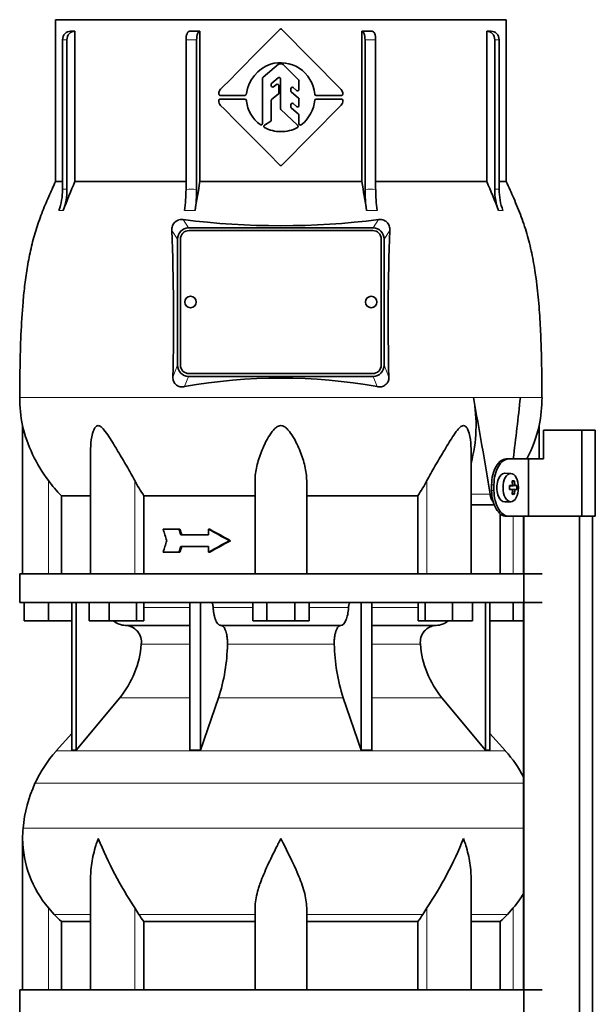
# Model space of a CAD drawing. Header units: millimetres. Extents: x 166 to 773, y -1811 to 1651.
# Tile 18 of 20: x 171 to 372, y 967 to 1310. Entities that reach past the tile are written whole.
import ezdxf

# ---------------------------------------------------------------- set-up
doc = ezdxf.new("R2010")
doc.units = ezdxf.units.MM
for name, color, linetype in [('LOW_134-8', 7, 'Continuous'), ('M5X8_UNI7687', 7, 'Continuous'), ('VSI134_DIFFUSORE', 7, 'Continuous'), ('VSI134_TERMINALE', 7, 'Continuous'), ('VSI134_TESTATA', 7, 'Continuous')]:
    doc.layers.add(name, color=color, linetype=linetype)

# ---------------------------------------------------------------- blocks, each defined once
blk = doc.blocks.new('SE')
at = {"layer": 'LOW_134-8', "color": 7, "linetype": 'Continuous', "lineweight": 35}
for p, q in [((346.57, 1137.18), (346.57, 1117.18)), ((346.64, 1137.18), (346.64, -39.32)), ((366.02, -39.32), (366.02, 1137.18)), ((370.57, -39.32), (370.57, 1137.18)), ((346.57, 1107.18), (346.57, 972.18))]:
    blk.add_line(p, q, dxfattribs=at)
at = {"layer": 'M5X8_UNI7687', "color": 7, "linetype": 'Continuous', "lineweight": 35}
for p, q in [((342.15, 1152.11), (340.05, 1152.18)), ((343.31, 1149.52), (342.65, 1148.98)), ((341.67, 1147.81), (342.47, 1147.89)), ((342.47, 1146.47), (341.67, 1146.56)), ((344.21, 1147.88), (341.98, 1147.72)), ((344.21, 1146.49), (341.98, 1146.65)), ((340.05, 1142.18), (342.15, 1142.25)), ((343.31, 1144.85), (342.65, 1145.39))]:
    blk.add_line(p, q, dxfattribs=at)
at = {"layer": 'M5X8_UNI7687', "color": 4, "linetype": 'Continuous', "lineweight": 9}
for p, q in [((341.67, 1147.81), (342.45, 1147.89)), ((342.45, 1146.47), (341.67, 1146.56)), ((343.76, 1147.89), (341.98, 1147.72)), ((341.98, 1146.65), (343.76, 1146.47)), ((343.49, 1145.98), (342.7, 1146.05)), ((342.71, 1148.31), (343.49, 1148.39))]:
    blk.add_line(p, q, dxfattribs=at)
at = {"layer": 'M5X8_UNI7687', "color": 7, "linetype": 'Continuous', "lineweight": 35}
blk.add_arc((334.96, 1147.18), 9.27, 355.7167, 4.2833, dxfattribs=at)
for centre, major_axis, ratio, start_param, end_param in [((340, 1147.18), (0, 5), 0.544639, 0, 3.159643), ((336.65, 1144.12), (7.92, 4.79), 0.318449, 0.410036, 0.559729), ((334.9, 1147.18), (0, 10), 0.788011, 4.833518, 4.948078), ((334.73, 1147.18), (0, 10), 0.882948, 4.833518, 4.948078), ((334.81, 1147.03), (9.97, 0.73), 0.047468, 0.695348, 0.809907), ((338.32, 1147.18), (0, -9.26), 0.361923, 1.49595, 1.645642), ((334.81, 1147.34), (9.97, -0.73), 0.047468, -0.809907, -0.695348), ((341.99, 1148.22), (-0.975, -0.099), 0.510424, 1.182652, 1.511361), ((341.99, 1146.15), (-0.975, 0.099), 0.510424, 4.771824, 5.100533), ((334.9, 1147.18), (0, -10), 0.788011, 1.335108, 1.449667), ((334.73, 1147.18), (0, -10), 0.882948, 1.335108, 1.449667), ((334.81, 1147.03), (9.97, 0.73), 0.047468, 0.33853, 0.453089), ((334.81, 1147.34), (9.97, -0.73), 0.047468, -0.453089, -0.33853), ((336.65, 1150.25), (7.92, -4.79), 0.318449, -0.559729, -0.410036)]:
    blk.add_ellipse(centre, major_axis=major_axis, ratio=ratio, start_param=start_param, end_param=end_param, dxfattribs=at)
blk.add_ellipse((342.1, 1147.18), major_axis=(0, -4.93), ratio=0.544639, dxfattribs=at)
for points in [[(342.45, 1147.89), (342.46, 1147.89), (342.48, 1147.9), (342.51, 1147.9), (342.54, 1147.92), (342.57, 1147.93), (342.59, 1147.95), (342.62, 1147.98), (342.64, 1148.01), (342.66, 1148.04), (342.68, 1148.08), (342.69, 1148.12), (342.7, 1148.16), (342.71, 1148.2), (342.72, 1148.25), (342.72, 1148.29), (342.72, 1148.34), (342.72, 1148.37), (342.72, 1148.39)], [(342.72, 1145.98), (342.72, 1145.99), (342.72, 1146.03), (342.72, 1146.07), (342.72, 1146.12), (342.71, 1146.16), (342.7, 1146.21), (342.69, 1146.25), (342.68, 1146.29), (342.66, 1146.33), (342.64, 1146.36), (342.62, 1146.39), (342.59, 1146.41), (342.57, 1146.43), (342.54, 1146.45), (342.51, 1146.46), (342.48, 1146.47), (342.46, 1146.47), (342.45, 1146.47)], [(343.49, 1148.39), (343.49, 1148.37), (343.5, 1148.34), (343.51, 1148.29), (343.52, 1148.25), (343.53, 1148.2), (343.54, 1148.16), (343.56, 1148.12), (343.58, 1148.08), (343.59, 1148.04), (343.61, 1148.01), (343.63, 1147.98), (343.66, 1147.95), (343.68, 1147.93), (343.7, 1147.92), (343.72, 1147.9), (343.74, 1147.9), (343.76, 1147.89), (343.76, 1147.89)], [(343.76, 1146.47), (343.76, 1146.47), (343.74, 1146.47), (343.72, 1146.46), (343.7, 1146.45), (343.68, 1146.43), (343.66, 1146.41), (343.63, 1146.39), (343.61, 1146.36), (343.59, 1146.33), (343.58, 1146.29), (343.56, 1146.25), (343.54, 1146.21), (343.53, 1146.16), (343.52, 1146.12), (343.51, 1146.07), (343.5, 1146.03), (343.49, 1145.99), (343.49, 1145.98)]]:
    blk.add_open_spline(points, degree=3, dxfattribs=at)
at = {"layer": 'VSI134_DIFFUSORE', "color": 7, "linetype": 'Continuous', "lineweight": 35}
for p, q in [((353.01, 1117.18), (171.01, 1117.18)), ((171.01, 1117.18), (171.01, 1107.18)), ((171.01, 1107.18), (353.01, 1107.18)), ((172.51, 1100.78), (172.51, 1107.18)), ((172.51, 1100.78), (172.51, 1107.18)), ((181.01, 1100.78), (181.01, 1107.18)), ((189.18, 1107.18), (189.18, 1055.73)), ((190.71, 1107.18), (190.71, 1055.73)), ((195.25, 1100.78), (195.25, 1107.18)), ((202.19, 1100.78), (202.19, 1107.18)), ((211.67, 1100.78), (211.67, 1107.18)), ((214.21, 1100.78), (214.21, 1107.18)), ((230.31, 1107.18), (230.31, 1055.73)), ((234, 1107.18), (234, 1055.73)), ((252.19, 1100.78), (252.19, 1107.18)), ((257.1, 1100.78), (257.1, 1107.18)), ((266.91, 1100.78), (266.91, 1107.18)), ((271.82, 1100.78), (271.82, 1107.18)), ((290.01, 1107.18), (290.01, 1055.73)), ((293.7, 1107.18), (293.7, 1055.73)), ((309.8, 1100.78), (309.8, 1107.18)), ((312.34, 1100.78), (312.34, 1107.18)), ((321.82, 1100.78), (321.82, 1107.18)), ((328.76, 1100.78), (328.76, 1107.18)), ((333.3, 1107.18), (333.3, 1055.73)), ((334.83, 1107.18), (334.83, 1055.73)), ((343.01, 1100.78), (343.01, 1107.18)), ((181.01, 1100.78), (172.51, 1100.78)), ((189.18, 1100.78), (181.01, 1100.78)), ((202.19, 1100.78), (195.25, 1100.78)), ((211.67, 1100.78), (202.19, 1100.78)), ((207.83, 1099.18), (230.31, 1099.18)), ((214.21, 1100.78), (211.67, 1100.78)), ((241.1, 1099.18), (282.91, 1099.18)), ((257.1, 1100.78), (252.19, 1100.78)), ((266.91, 1100.78), (257.1, 1100.78)), ((271.82, 1100.78), (266.91, 1100.78)), ((293.7, 1099.18), (316.18, 1099.18)), ((312.34, 1100.78), (309.8, 1100.78)), ((321.82, 1100.78), (312.34, 1100.78)), ((328.76, 1100.78), (321.82, 1100.78)), ((343.01, 1100.78), (334.83, 1100.78)), ((346.57, 1100.78), (343.01, 1100.78)), ((190.71, 1055.73), (205.86, 1073.94)), ((234, 1055.73), (240.28, 1073.94)), ((283.73, 1073.94), (290.01, 1055.73)), ((318.15, 1073.94), (333.3, 1055.73)), ((189.18, 1061.5), (183.71, 1055.43)), ((340.3, 1055.43), (334.83, 1061.5)), ((189.18, 1055.73), (190.71, 1055.73)), ((230.31, 1055.73), (234, 1055.73)), ((290.01, 1055.73), (293.7, 1055.73)), ((333.3, 1055.73), (334.83, 1055.73)), ((172.01, 1024.92), (172.01, 972.18)), ((195.73, 1011.54), (195.73, 972.18)), ((328.28, 972.18), (328.28, 1011.54)), ((183.02, 998.48), (181.01, 1000.78)), ((212.52, 998.48), (211.09, 1000.78)), ((253.01, 972.18), (253.01, 1000.78)), ((271.01, 972.18), (271.01, 1000.78)), ((312.92, 1000.78), (311.5, 998.48)), ((343.01, 1000.78), (340.99, 998.48)), ((185.53, 996.04), (195.73, 996.04)), ((185.53, 972.18), (185.53, 996.04)), ((214.3, 996.04), (253.01, 996.04)), ((214.3, 972.18), (214.3, 996.04)), ((271.01, 996.04), (309.72, 996.04)), ((309.72, 996.04), (309.72, 972.18)), ((328.28, 996.04), (338.48, 996.04)), ((338.48, 996.04), (338.48, 972.18)), ((353.01, 972.18), (171.01, 972.18)), ((171.01, 972.18), (171.01, 962.18))]:
    blk.add_line(p, q, dxfattribs=at)
at = {"layer": 'VSI134_DIFFUSORE', "color": 4, "linetype": 'Continuous', "lineweight": 9}
for p, q in [((214.21, 1105.41), (230.31, 1105.41)), ((238.43, 1105.41), (252.19, 1105.41)), ((271.82, 1105.41), (285.58, 1105.41)), ((293.7, 1105.41), (309.8, 1105.41)), ((230.31, 1092.64), (213.38, 1092.64)), ((280.62, 1092.64), (243.39, 1092.64)), ((310.63, 1092.64), (293.7, 1092.64)), ((205.86, 1073.94), (230.31, 1073.94)), ((240.28, 1073.94), (283.73, 1073.94)), ((293.7, 1073.94), (318.15, 1073.94)), ((183.71, 1055.43), (340.3, 1055.43)), ((346.57, 1044.17), (176.34, 1044.17)), ((172.18, 1028.54), (346.57, 1028.54)), ((181.01, 972.18), (181.01, 1000.78)), ((183.02, 998.48), (195.73, 998.48)), ((211.09, 972.18), (211.09, 1000.78)), ((212.52, 998.48), (253.01, 998.48)), ((271.01, 998.48), (311.5, 998.48)), ((312.92, 972.18), (312.92, 1000.78)), ((328.28, 998.48), (340.99, 998.48)), ((343.01, 972.18), (343.01, 1000.78))]:
    blk.add_line(p, q, dxfattribs=at)
at = {"layer": 'VSI134_DIFFUSORE', "color": 7, "linetype": 'Continuous', "lineweight": 35}
for centre, radius, start, end in [((208.06, 1105.86), 6.68, 229.5852, 268.0094), ((207.55, 1093.32), 5.87, 353.3223, 87.2173), ((316.44, 1093.34), 5.85, 92.5772, 186.8833), ((315.95, 1105.86), 6.68, 271.9979, 310.3729), ((180.07, 1095.16), 33.4, 320.5472, 355.6594), ((178.44, 1093.84), 64.97, 342.1602, 358.9354), ((347.08, 1094.09), 66.48, 181.2569, 197.6475), ((344.04, 1095.21), 33.51, 184.3996, 219.3938), ((216.41, 1025.98), 44, 138, 155.5912), ((307.61, 1025.98), 44, 27.6842, 42), ((220.96, 1023.92), 49, 155.5912, 174.5826), ((210.51, 1024.91), 38.5, 174.5826, 180.0352), ((210.7, 1025.59), 38.7, 181.0159, 219.8906), ((336.7, 1082.45), 149.83, 202.585, 213.0327), ((201.79, 1074.81), 133.53, 326.3278, 338.0546), ((313.31, 1025.59), 38.7, 320.1094, 329.446), ((245.66, 1020.72), 39.91, 213.8601, 218.2043), ((278.38, 1020.7), 39.88, 321.7938, 326.1418)]:
    blk.add_arc(centre, radius, start, end, dxfattribs=at)
for points, knots in [([(237.67, 1107.18), (237.72, 1107.18), (237.76, 1107.17), (237.86, 1107.13), (237.9, 1107.1), (238.03, 1106.97), (238.11, 1106.84), (238.25, 1106.51), (238.31, 1106.32), (238.39, 1105.89), (238.42, 1105.65), (238.43, 1105.41)], [0, 0, 0, 0, 0.125, 0.125, 0.25, 0.25, 0.5, 0.5, 0.75, 0.75, 1, 1, 1, 1]), ([(241.1, 1099.18), (240.93, 1099.18), (240.77, 1099.22), (240.53, 1099.34), (240.45, 1099.39), (240.29, 1099.5), (240.22, 1099.57), (239.99, 1099.79), (239.84, 1099.98), (239.56, 1100.43), (239.43, 1100.68), (239.19, 1101.24), (239.08, 1101.56), (238.88, 1102.23), (238.79, 1102.59), (238.64, 1103.34), (238.58, 1103.74), (238.48, 1104.56), (238.45, 1104.98), (238.43, 1105.41)], [0, 0, 0, 0, 0.125, 0.125, 0.1875, 0.1875, 0.25, 0.25, 0.375, 0.375, 0.5, 0.5, 0.625, 0.625, 0.75, 0.75, 0.875, 0.875, 1, 1, 1, 1]), ([(285.58, 1105.41), (285.5, 1103.7), (285.19, 1102.1), (284.21, 1099.83), (283.56, 1099.18), (282.91, 1099.18)], [0, 0, 0, 0, 0.5, 0.5, 1, 1, 1, 1]), ([(285.58, 1105.41), (285.59, 1105.65), (285.62, 1105.88), (285.68, 1106.21), (285.71, 1106.31), (285.76, 1106.5), (285.79, 1106.59), (285.86, 1106.76), (285.9, 1106.83), (285.98, 1106.95), (286.02, 1107.01), (286.11, 1107.1), (286.15, 1107.13), (286.25, 1107.17), (286.29, 1107.18), (286.34, 1107.18)], [0, 0, 0, 0, 0.25, 0.25, 0.375, 0.375, 0.5, 0.5, 0.625, 0.625, 0.75, 0.75, 0.875, 0.875, 1, 1, 1, 1]), ([(241.1, 1099.18), (241.18, 1099.18), (241.26, 1099.17), (241.42, 1099.13), (241.49, 1099.1), (241.73, 1098.97), (241.88, 1098.84), (242.17, 1098.5), (242.31, 1098.3), (242.5, 1097.94), (242.57, 1097.81), (242.69, 1097.53), (242.74, 1097.38), (242.9, 1096.92), (243, 1096.59), (243.12, 1096.05), (243.16, 1095.87), (243.22, 1095.49), (243.25, 1095.3), (243.33, 1094.71), (243.37, 1094.3), (243.41, 1093.47), (243.41, 1093.05), (243.39, 1092.64)], [0, 0, 0, 0, 0.0625, 0.0625, 0.125, 0.125, 0.25, 0.25, 0.375, 0.375, 0.4375, 0.4375, 0.5, 0.5, 0.625, 0.625, 0.6875, 0.6875, 0.75, 0.75, 0.875, 0.875, 1, 1, 1, 1]), ([(280.62, 1092.64), (280.6, 1093.05), (280.61, 1093.47), (280.63, 1094.09), (280.65, 1094.29), (280.68, 1094.7), (280.71, 1094.9), (280.78, 1095.49), (280.85, 1095.87), (280.97, 1096.41), (281.02, 1096.58), (281.11, 1096.92), (281.21, 1097.24), (281.32, 1097.53), (281.44, 1097.8), (281.51, 1097.94), (281.7, 1098.3), (281.84, 1098.51), (282.13, 1098.84), (282.29, 1098.97), (282.6, 1099.14), (282.75, 1099.18), (282.91, 1099.18)], [0, 0, 0, 0, 0.125, 0.125, 0.1875, 0.1875, 0.25, 0.25, 0.375, 0.375, 0.4375, 0.4375, 0.5, 0.5625, 0.5625, 0.625, 0.625, 0.75, 0.75, 0.875, 0.875, 1, 1, 1, 1]), ([(198.37, 1024.91), (198.27, 1024.65), (198.18, 1024.39), (198, 1023.86), (197.91, 1023.6), (197.66, 1022.82), (197.5, 1022.3), (197.04, 1020.74), (196.77, 1019.71), (196.32, 1017.63), (196.14, 1016.59), (195.87, 1014.54), (195.78, 1013.52), (195.74, 1012.18), (195.73, 1011.86), (195.73, 1011.53)], [0, 0, 0, 0, 0.03125, 0.03125, 0.0625, 0.0625, 0.125, 0.125, 0.25, 0.25, 0.375, 0.375, 0.5, 0.5, 0.5400162, 0.5400162, 0.5400162, 0.5400162]), ([(262.01, 1024.91), (261.87, 1024.65), (261.74, 1024.39), (261.47, 1023.86), (261.34, 1023.6), (260.94, 1022.82), (260.68, 1022.3), (259.89, 1020.74), (259.38, 1019.71), (258.36, 1017.63), (257.87, 1016.59), (256.92, 1014.54), (256.47, 1013.52), (255.62, 1011.49), (255.23, 1010.48), (254.69, 1008.98), (254.51, 1008.48), (254.19, 1007.48), (254.04, 1006.98), (253.63, 1005.5), (253.41, 1004.53), (253.1, 1002.63), (253.01, 1001.69), (253.01, 1000.78)], [0, 0, 0, 0, 0.03125, 0.03125, 0.0625, 0.0625, 0.125, 0.125, 0.25, 0.25, 0.375, 0.375, 0.5, 0.5, 0.625, 0.625, 0.6875, 0.6875, 0.75, 0.75, 0.875, 0.875, 1, 1, 1, 1]), ([(271.01, 1000.78), (271.01, 1002.61), (270.66, 1004.51), (269.56, 1008.46), (268.81, 1010.47), (266.27, 1016.55), (264.12, 1020.76), (262.01, 1024.91)], [0, 0, 0, 0, 0.25, 0.25, 0.5, 0.5, 1, 1, 1, 1]), ([(328.28, 1011.53), (328.28, 1011.87), (328.27, 1012.21), (328.19, 1014.6), (327.91, 1016.64), (327.23, 1019.72), (326.97, 1020.75), (326.52, 1022.3), (326.35, 1022.82), (326.1, 1023.6), (325.97, 1023.99), (325.83, 1024.39), (325.74, 1024.65), (325.69, 1024.78), (325.65, 1024.91)], [0.4588627, 0.4588627, 0.4588627, 0.4588627, 0.5, 0.5, 0.75, 0.75, 0.875, 0.875, 0.9375, 0.9375, 0.96875, 0.984375, 0.984375, 1, 1, 1, 1])]:
    blk.add_open_spline(points, degree=3, knots=knots, dxfattribs=at)
for points in [[(185.53, 996.04), (184.66, 996.82), (183.82, 997.64), (183.02, 998.48)], [(340.99, 998.48), (340.19, 997.64), (339.35, 996.82), (338.48, 996.04)]]:
    blk.add_open_spline(points, degree=3, dxfattribs=at)
at = {"layer": 'VSI134_TERMINALE', "color": 7, "linetype": 'Continuous', "lineweight": 35}
for p, q in [((366.9, 1167.18), (353.56, 1167.18)), ((353.56, 1167.18), (353.56, 1157.18)), ((371.58, 1167.18), (366.9, 1167.18)), ((366.9, 1137.18), (366.9, 1167.18)), ((371.58, 1137.18), (371.58, 1167.18)), ((340.52, 1157.18), (341.33, 1157.18)), ((341.33, 1157.18), (348.33, 1157.18)), ((348.33, 1157.18), (353.56, 1157.18)), ((348.33, 1137.18), (348.33, 1157.18)), ((335.46, 1146.18), (335.46, 1148.18)), ((336.26, 1146.18), (336.26, 1148.18)), ((341.33, 1137.18), (340.52, 1137.18)), ((341.33, 1137.18), (348.33, 1137.18)), ((366.9, 1137.18), (348.33, 1137.18)), ((371.58, 1137.18), (366.9, 1137.18))]:
    blk.add_line(p, q, dxfattribs=at)
at = {"layer": 'VSI134_TERMINALE', "color": 4, "linetype": 'Continuous', "lineweight": 9}
for p, q in [((335.46, 1148.18), (336.26, 1148.18)), ((336.26, 1146.18), (335.46, 1146.18))]:
    blk.add_line(p, q, dxfattribs=at)
at = {"layer": 'VSI134_TERMINALE', "color": 7, "linetype": 'Continuous', "lineweight": 35}
for points in [[(335.46, 1148.18), (335.46, 1149.37), (335.6, 1150.54), (336.14, 1152.72), (336.53, 1153.72), (337.98, 1156.21), (339.28, 1157.18), (340.52, 1157.18)], [(341.33, 1157.18), (340.7, 1157.18), (340.08, 1156.95), (338.87, 1156.05), (338.3, 1155.38), (336.85, 1152.9), (336.26, 1150.56), (336.26, 1148.18)], [(340.52, 1137.18), (339.9, 1137.18), (339.27, 1137.42), (338.07, 1138.32), (337.5, 1138.98), (336.05, 1141.47), (335.46, 1143.8), (335.46, 1146.18)], [(336.26, 1146.18), (336.26, 1144.99), (336.4, 1143.83), (336.94, 1141.65), (337.33, 1140.65), (338.78, 1138.16), (340.08, 1137.18), (341.33, 1137.18)]]:
    blk.add_open_spline(points, degree=3, knots=[0, 0, 0, 0, 0.25, 0.25, 0.5, 0.5, 1, 1, 1, 1], dxfattribs=at)
at = {"layer": 'VSI134_TESTATA', "color": 7, "linetype": 'Continuous', "lineweight": 35}
for p, q in [((340.51, 1310.18), (183.51, 1310.18)), ((183.51, 1310.18), (183.51, 1253.84)), ((340.51, 1253.84), (340.51, 1310.18)), ((190.27, 1306.18), (190.27, 1253.84)), ((233.82, 1306.18), (233.82, 1253.84)), ((262.36, 1306.82), (282.96, 1285.94)), ((290.19, 1253.84), (290.19, 1306.18)), ((333.74, 1253.84), (333.74, 1306.18)), ((185.94, 1251.07), (185.94, 1303.18)), ((187.47, 1303.18), (187.47, 1251.07)), ((228.97, 1251.07), (228.97, 1303.18)), ((232.66, 1303.18), (232.66, 1251.07)), ((291.35, 1251.07), (291.35, 1303.18)), ((295.04, 1303.18), (295.04, 1251.07)), ((336.54, 1251.07), (336.54, 1303.18)), ((338.07, 1303.18), (338.07, 1251.07)), ((255.79, 1290.15), (261.24, 1294.64)), ((261.56, 1294.75), (262.43, 1294.75)), ((262.78, 1294.61), (268.18, 1289.26)), ((255.61, 1274.01), (255.61, 1289.76)), ((258.86, 1288.09), (261.07, 1289.97)), ((258.68, 1287.2), (258.68, 1287.71)), ((259.49, 1286.8), (260.5, 1287.6)), ((261.31, 1284.62), (261.31, 1287.21)), ((261.89, 1279.29), (261.89, 1289.59)), ((266.3, 1286.53), (267.5, 1285.48)), ((268.33, 1285.86), (268.33, 1288.91)), ((249.49, 1283.82), (240.89, 1283.82)), ((250, 1284.52), (249.99, 1284.3)), ((258.87, 1282.47), (261.11, 1284.23)), ((265.48, 1285.44), (265.48, 1286.15)), ((265.65, 1285.07), (268.16, 1282.87)), ((283.14, 1283.82), (274.34, 1283.82)), ((240.85, 1282.54), (249.49, 1282.54)), ((249.99, 1282.07), (250, 1281.85)), ((258.68, 1275.3), (258.68, 1282.08)), ((282.98, 1280.45), (262.36, 1259.54)), ((265.48, 1279.88), (265.48, 1280.58)), ((265.64, 1279.51), (268.17, 1277.26)), ((266.31, 1280.96), (267.5, 1279.9)), ((268.33, 1280.27), (268.33, 1282.49)), ((274.34, 1282.55), (283.15, 1282.54)), ((267.84, 1273.41), (262.04, 1278.93)), ((268.33, 1273.98), (268.33, 1276.89)), ((256.29, 1273.44), (258.46, 1274.88)), ((185.94, 1253.84), (183.51, 1253.84)), ((190.27, 1253.84), (228.97, 1253.84)), ((233.82, 1253.84), (290.19, 1253.84)), ((295.04, 1253.84), (333.74, 1253.84)), ((338.07, 1253.84), (340.51, 1253.84)), ((229.83, 1237.68), (294.19, 1237.68)), ((294.01, 1236.74), (230.01, 1236.74)), ((226.01, 1189.86), (226.01, 1233.69)), ((227.01, 1233.75), (227.01, 1189.91)), ((297.01, 1189.91), (297.01, 1233.75)), ((298.01, 1233.69), (298.01, 1189.86)), ((227.01, 1189.91), (227.01, 1189.87)), ((230.01, 1186.93), (294.01, 1186.93)), ((230.01, 1186.88), (294.01, 1186.88)), ((297.01, 1189.91), (297.01, 1189.87)), ((294.19, 1185.88), (229.83, 1185.88)), ((172.01, 1168.77), (172.01, 1117.18)), ((352.01, 1157.18), (352.01, 1168.77)), ((195.73, 1160.69), (195.73, 1117.18)), ((328.28, 1117.18), (328.28, 1160.69)), ((253.01, 1117.18), (253.01, 1149.65)), ((271.01, 1117.18), (271.01, 1149.65)), ((185.53, 1117.18), (185.53, 1144.37)), ((185.53, 1144.37), (195.73, 1144.37)), ((214.3, 1144.37), (253.01, 1144.37)), ((214.3, 1117.18), (214.3, 1144.37)), ((271.01, 1144.37), (309.72, 1144.37)), ((309.72, 1144.37), (309.72, 1117.18)), ((328.28, 1141.18), (336.37, 1141.18)), ((338.48, 1138.05), (338.48, 1117.18)), ((226.48, 1132.68), (220.99, 1132.68)), ((226.86, 1132.68), (226.48, 1132.68)), ((237.22, 1132.68), (236.84, 1132.68)), ((236.84, 1132.68), (236.84, 1130.68)), ((236.84, 1130.68), (227.13, 1130.68)), ((244.48, 1128.68), (244.09, 1128.68)), ((236.84, 1126.68), (227.13, 1126.68)), ((236.84, 1126.68), (236.84, 1124.68)), ((226.48, 1124.68), (220.99, 1124.68)), ((226.86, 1124.68), (226.48, 1124.68)), ((237.22, 1124.68), (236.84, 1124.68))]:
    blk.add_line(p, q, dxfattribs=at)
at = {"layer": 'VSI134_TESTATA', "color": 4, "linetype": 'Continuous', "lineweight": 9}
for p, q in [((187.47, 1303.18), (185.94, 1303.18)), ((232.66, 1303.18), (228.97, 1303.18)), ((295.04, 1303.18), (291.35, 1303.18)), ((338.07, 1303.18), (336.54, 1303.18)), ((185.02, 1243.74), (184.64, 1243.69)), ((185.02, 1243.74), (186.17, 1243.69)), ((229.34, 1243.74), (228.43, 1243.69)), ((229.34, 1243.74), (232.13, 1243.69)), ((292.8, 1243.74), (291.88, 1243.69)), ((292.8, 1243.74), (295.58, 1243.69)), ((338.21, 1243.74), (337.84, 1243.69)), ((338.21, 1243.74), (339.37, 1243.69)), ((229.83, 1237.68), (228, 1240.53)), ((296.01, 1240.53), (294.19, 1237.68)), ((226.01, 1233.69), (224.04, 1236.76)), ((299.97, 1236.76), (298.01, 1233.69)), ((224.36, 1185.67), (226.01, 1189.86)), ((230.01, 1186.93), (230.01, 1186.88)), ((294.01, 1186.93), (294.01, 1186.88)), ((298.01, 1189.86), (299.65, 1185.67)), ((228.45, 1182.35), (229.83, 1185.88)), ((294.19, 1185.88), (295.57, 1182.35)), ((171.01, 1178.6), (327.91, 1178.6)), ((329.09, 1178.6), (327.91, 1178.6)), ((345.46, 1178.61), (353.01, 1178.61)), ((181.01, 1117.18), (181.01, 1149.65)), ((211.09, 1117.18), (211.09, 1149.65)), ((312.92, 1117.18), (312.92, 1149.65)), ((328.28, 1144.89), (334.89, 1144.89)), ((343.01, 1117.18), (343.01, 1137.18))]:
    blk.add_line(p, q, dxfattribs=at)
at = {"layer": 'VSI134_TESTATA', "color": 7, "linetype": 'Continuous', "lineweight": 35}
for centre, radius, start, end in [((262, 1306.47), 0.5, 44.6048, 135.2692), ((189.5, -46.25), 1352.43, 89.96758, 90.03242), ((8944.82, -7287.95), 12217.51, 135.293139, 135.430862), ((334.51, -46.25), 1352.43, 89.96758, 90.03242), ((262.77, 1282.56), 12.92, 109.8101, 171.2914), ((261.85, 1282.87), 12.34, 57.8588, 106.2573), ((261.56, 1294.25), 0.5, 89.9992, 129.4492), ((262.43, 1294.25), 0.502, 45.3881, 89.921), ((261.32, 1282.91), 12.6, 6.1637, 55.7127), ((256.11, 1289.76), 0.503, 129.6191, 179.8293), ((261.39, 1289.59), 0.5, 0, 130.3555), ((259.18, 1287.71), 0.503, 130.5093, 179.8462), ((259.18, 1287.2), 0.5, 180, 308.3701), ((260.81, 1287.21), 0.5, 0, 128.3701), ((265.98, 1286.15), 0.5, 48.872, 180), ((267.83, 1288.91), 0.502, 0.0921, 45.217), ((240.89, 1284.32), 0.5, 173.2798, 270), ((242.92, 1284.27), 2.53, 138.9855, 177.435), ((249.49, 1284.32), 0.5, 270, 356.945), ((260.8, 1284.62), 0.503, 308.2331, 359.812), ((265.98, 1285.44), 0.503, 180.1424, 228.7099), ((267.83, 1285.86), 0.5, 228.8721, 360), ((267.83, 1282.49), 0.503, 0.145, 48.7072), ((274.34, 1284.32), 0.5, 187.0198, 270), ((282.24, 1285.24), 1, 39.9753, 44.6048), ((280.65, 1284.01), 3.01, 7.2724, 38.3465), ((283.14, 1284.32), 0.5, 270, 8.5762), ((242.49, 1281.85), 2.15, 175.1196, 227.0931), ((240.85, 1282.04), 0.5, 90, 181.1653), ((-3961.53, -2919.91), 5941.64, 44.701818, 44.983778), ((249.49, 1282.04), 0.5, 3.055, 90), ((262.09, 1283.38), 12.18, 187.2267, 233.2382), ((259.18, 1282.08), 0.503, 128.2341, 179.8111), ((265.98, 1280.58), 0.5, 48.3928, 180), ((265.98, 1279.89), 0.503, 180.1334, 228.1267), ((267.83, 1280.27), 0.5, 228.3928, 360), ((261.29, 1283.48), 12.63, 308.4465, 353.7792), ((274.34, 1282.05), 0.5, 89.956, 172.9788), ((280.96, 1282.23), 2.7, 318.6093, 354.47), ((283.15, 1282.04), 0.5, 352.1811, 89.956), ((262.39, 1279.29), 0.502, 180.1047, 226.3403), ((267.83, 1276.89), 0.503, 0.1074, 48.1235), ((255.11, 1274.01), 0.5, 231.9328, 360), ((256.57, 1273.02), 0.5, 123.6017, 240.2731), ((261.74, 1282.57), 11.36, 241.4726, 271.3254), ((258.18, 1275.3), 0.504, 303.8575, 359.7442), ((262.28, 1282.54), 11.33, 268.6311, 298.8939), ((267.5, 1273.05), 0.5, 300.4135, 46.4449), ((268.83, 1273.98), 0.5, 179.9709, 308.3186), ((262, 1259.89), 0.5, 224.7366, 315.3954), ((396.36, 1164.77), 224.52, 156.6256, 159.4185), ((677.2, 1174.5), 450.42, 169.8554, 171.1641), ((-153.19, 1174.5), 450.42, 8.8359, 10.1446), ((127.65, 1164.77), 224.52, 20.5815, 23.3744), ((164.42, 1251.06), 21.52, 339.9832, 0.0362), ((165.95, 1251.06), 21.52, 339.9832, 0.0362), ((179.26, 1250.99), 49.7, 351.5576, 0.096), ((182.96, 1250.99), 49.7, 351.5576, 0.096), ((341.05, 1250.99), 49.7, 179.904, 188.4424), ((344.75, 1250.99), 49.7, 179.904, 188.4424), ((358.06, 1251.06), 21.52, 179.9638, 200.0168), ((359.59, 1251.06), 21.52, 179.9638, 200.0168), ((262.01, 1511.19), 272.79, 262.8396, 277.1604), ((-628.07, 1205.87), 852.68, 358.64241, 2.07545), ((1124.15, 1206.05), 824.76, 177.86642, 181.41572), ((230.51, 1211.83), 2, 0, 180), ((293.51, 1211.83), 2, 0, 180), ((262.01, 994.79), 190.54, 79.8557, 100.1443), ((219.87, 1178.6), 48.86, 180.0008, 191.6142), ((279.1, 1168.85), 50.93, 344.9527, 11.0394), ((304.15, 1178.6), 48.86, 348.3855, 0.003), ((222.26, 1180.75), 51.67, 193.411, 217.0092), ((301.75, 1180.75), 51.67, 332.8548, 346.589), ((253.93, 1171.99), 48.31, 207.5468, 214.8794), ((270.09, 1171.99), 48.3, 325.12, 332.4538)]:
    blk.add_arc(centre, radius, start, end, dxfattribs=at)
at = {"layer": 'VSI134_TESTATA', "color": 4, "linetype": 'Continuous', "lineweight": 9}
for centre, radius, start, end in [((186.71, 1245.21), 5.91, 82.5651, 97.4349), ((230.82, 1216.79), 34.33, 86.9151, 93.0849), ((293.19, 1216.79), 34.33, 86.9151, 93.0849), ((337.3, 1245.21), 5.91, 82.5651, 97.4349)]:
    blk.add_arc(centre, radius, start, end, dxfattribs=at)
at = {"layer": 'VSI134_TESTATA', "color": 7, "linetype": 'Continuous', "lineweight": 35}
for centre, major_axis, ratio, start_param, end_param in [((188.72, 1303.18), (0, -3), 0.92388, 3.133099, 4.712389), ((190.25, 1303.18), (0, -3), 0.92388, 3.133099, 4.712389), ((230.12, 1303.18), (0, -3), 0.382683, 3.133099, 4.712389), ((233.81, 1303.18), (0, -3), 0.382683, 3.133099, 4.712389), ((290.2, 1303.18), (0, -3), 0.382683, 1.570796, 3.150087), ((293.89, 1303.18), (0, -3), 0.382683, 1.570796, 3.150087), ((333.76, 1303.18), (0, -3), 0.92388, 1.570796, 3.150087), ((335.3, 1303.18), (0, -3), 0.92388, 1.570796, 3.150087), ((230.07, 1233.44), (1.95, -3.83), 0.92919, 2.69912, 4.210489), ((230.01, 1233.75), (3, 0), 0.996195, 1.570796, 3.141593), ((294.01, 1233.75), (3, 0), 0.996195, 0, 1.570796), ((293.94, 1233.44), (-1.95, -3.83), 0.92919, 2.072696, 3.584065), ((230.51, 1211.83), (2, 0), 0.996195, 3.141593, 6.283185), ((293.51, 1211.83), (2, 0), 0.996195, 3.141593, 6.283185), ((230.07, 1190.12), (1.95, 3.83), 0.92919, 2.072697, 3.584065), ((230.01, 1189.91), (-3, 0), 0.996195, 0, 1.570796), ((230.01, 1189.87), (-3, 0), 0.996195, 0, 1.570796), ((294.01, 1189.91), (-3, 0), 0.996195, 1.570796, 3.141593), ((294.01, 1189.87), (-3, 0), 0.996195, 1.570796, 3.141593), ((293.94, 1190.12), (-1.95, 3.83), 0.92919, 2.69912, 4.210488), ((262.01, 1122.52), (-52.11, 339.42), 0.219797, -1.538622, -1.438638), ((262.01, 1122.52), (52.11, 339.42), 0.219797, -1.434831, -1.371171), ((479.41, 1098.99), (-237.03, 601.65), 0.359605, 1.374595, 1.381187), ((485.35, 1115.59), (-242.55, 615.67), 0.359595, 1.402583, 1.4058), ((482.42, 1115.6), (-239.38, 607.63), 0.359584, 1.402231, 1.405491), ((262.01, 1135.35), (-77.73, 39.62), 0.163128, 1.3252, 1.422004), ((262.01, 1135.35), (-76.74, 39.11), 0.163128, 1.326035, 1.424113), ((479.41, 1158.37), (-237.03, -601.65), 0.359605, -1.381187, -1.374596), ((262.01, 1122.02), (-77.73, -39.62), 0.163128, -1.422004, -1.3252), ((262.01, 1122.02), (-76.74, -39.11), 0.163128, -1.424113, -1.326035), ((485.38, 1141.77), (-242.57, -615.71), 0.359617, -1.405787, -1.402569), ((482.42, 1141.77), (-239.38, -607.63), 0.359584, -1.405491, -1.402231)]:
    blk.add_ellipse(centre, major_axis=major_axis, ratio=ratio, start_param=start_param, end_param=end_param, dxfattribs=at)
for points in [[(230.13, 1306.18), (231.35, 1306.18), (232.58, 1306.18), (233.82, 1306.18)], [(290.19, 1306.18), (291.43, 1306.18), (292.67, 1306.18), (293.88, 1306.18)]]:
    blk.add_open_spline(points, degree=3, dxfattribs=at)
for points, knots in [([(183.52, 1253.87), (182.62, 1251.92), (181.07, 1248.5), (178.61, 1242.69), (176.52, 1236.7), (174.89, 1230.52), (173.67, 1224.28), (172.78, 1218.04), (171.96, 1210.1), (171.38, 1200.52), (171.1, 1189.22), (171.04, 1182.47), (171.02, 1178.6)], [0, 0, 0, 0, 0.075828, 0.157662, 0.24065, 0.323649, 0.406117, 0.487779, 0.568882, 0.716697, 0.863346, 1, 1, 1, 1]), ([(353, 1178.61), (352.98, 1181.49), (352.93, 1186.59), (352.79, 1195.14), (352.45, 1203.75), (351.85, 1212.45), (350.94, 1220.55), (349.66, 1228.03), (348.05, 1234.87), (345.87, 1241.5), (343.21, 1247.93), (341.49, 1251.71), (340.49, 1253.87)], [0, 0, 0, 0, 0.1021, 0.21378, 0.32619, 0.439201, 0.552954, 0.643265, 0.734414, 0.825783, 0.916073, 1, 1, 1, 1]), ([(224.04, 1236.76), (224.03, 1237.01), (224.04, 1237.27), (224.1, 1237.79), (224.16, 1238.06), (224.33, 1238.57), (224.45, 1238.82), (224.74, 1239.28), (224.91, 1239.49), (225.21, 1239.77), (225.31, 1239.86), (225.53, 1240.02), (225.65, 1240.09), (225.88, 1240.22), (226.01, 1240.28), (226.25, 1240.37), (226.38, 1240.41), (226.75, 1240.51), (227, 1240.55), (227.51, 1240.57), (227.76, 1240.56), (228, 1240.53)], [0, 0, 0, 0, 0.125, 0.125, 0.25, 0.25, 0.375, 0.375, 0.5, 0.5, 0.5625, 0.5625, 0.625, 0.625, 0.6875, 0.6875, 0.75, 0.75, 0.875, 0.875, 1, 1, 1, 1]), ([(296.01, 1240.53), (296.25, 1240.56), (296.5, 1240.57), (297, 1240.55), (297.26, 1240.51), (297.76, 1240.38), (298, 1240.29), (298.48, 1240.03), (298.7, 1239.87), (298.99, 1239.6), (299.09, 1239.49), (299.26, 1239.28), (299.34, 1239.17), (299.56, 1238.82), (299.68, 1238.57), (299.85, 1238.06), (299.91, 1237.8), (299.97, 1237.27), (299.98, 1237.01), (299.97, 1236.76)], [0, 0, 0, 0, 0.125, 0.125, 0.25, 0.25, 0.375, 0.375, 0.5, 0.5, 0.5625, 0.5625, 0.625, 0.625, 0.75, 0.75, 0.875, 0.875, 1, 1, 1, 1]), ([(228.45, 1182.35), (227.95, 1182.26), (227.46, 1182.25), (226.72, 1182.38), (226.49, 1182.45), (226.03, 1182.64), (225.81, 1182.77), (225.41, 1183.07), (225.23, 1183.24), (224.9, 1183.65), (224.77, 1183.87), (224.56, 1184.35), (224.48, 1184.61), (224.38, 1185.13), (224.36, 1185.4), (224.36, 1185.67)], [0, 0, 0, 0, 0.25, 0.25, 0.375, 0.375, 0.5, 0.5, 0.625, 0.625, 0.75, 0.75, 0.875, 0.875, 1, 1, 1, 1]), ([(299.65, 1185.67), (299.65, 1185.4), (299.63, 1185.14), (299.53, 1184.62), (299.46, 1184.36), (299.3, 1184), (299.24, 1183.89), (299.11, 1183.66), (299.03, 1183.56), (298.79, 1183.25), (298.61, 1183.08), (298.21, 1182.77), (297.99, 1182.65), (297.53, 1182.46), (297.29, 1182.39), (296.56, 1182.25), (296.06, 1182.26), (295.57, 1182.35)], [0, 0, 0, 0, 0.125, 0.125, 0.25, 0.25, 0.3125, 0.3125, 0.375, 0.375, 0.5, 0.5, 0.625, 0.625, 0.75, 0.75, 1, 1, 1, 1]), ([(211.09, 1149.65), (210.24, 1151.29), (209.29, 1152.95), (207.32, 1156.35), (206.29, 1158.09), (204.22, 1161.53), (203.19, 1163.26), (201.55, 1165.77), (200.99, 1166.6), (200.07, 1167.7), (199.76, 1168.05), (199.06, 1168.6), (198.68, 1168.78), (197.96, 1168.75), (197.65, 1168.54), (197.16, 1167.96), (196.97, 1167.61), (196.49, 1166.5), (196.27, 1165.67), (195.84, 1163.49), (195.73, 1162.09), (195.73, 1160.69)], [0, 0, 0, 0, 0.125, 0.125, 0.25, 0.25, 0.375, 0.375, 0.4375, 0.4375, 0.46875, 0.46875, 0.5, 0.5, 0.53125, 0.53125, 0.5625, 0.5625, 0.625, 0.625, 0.7271447, 0.7271447, 0.7271447, 0.7271447]), ([(271.01, 1149.65), (271.01, 1151.29), (270.77, 1152.95), (269.98, 1156.35), (269.42, 1158.09), (268.04, 1161.53), (267.24, 1163.26), (265.72, 1165.77), (265.17, 1166.6), (264.16, 1167.7), (263.8, 1168.05), (262.95, 1168.6), (262.45, 1168.78), (261.43, 1168.75), (260.95, 1168.54), (260.11, 1167.96), (259.76, 1167.61), (258.77, 1166.5), (258.23, 1165.67), (256.74, 1163.19), (255.94, 1161.47), (254.57, 1158.01), (254.02, 1156.31), (253.24, 1152.95), (253.01, 1151.27), (253.01, 1149.65)], [0, 0, 0, 0, 0.125, 0.125, 0.25, 0.25, 0.375, 0.375, 0.4375, 0.4375, 0.46875, 0.46875, 0.5, 0.5, 0.53125, 0.53125, 0.5625, 0.5625, 0.625, 0.625, 0.75, 0.75, 0.875, 0.875, 1, 1, 1, 1]), ([(328.28, 1160.69), (328.28, 1162.12), (328.17, 1163.54), (327.72, 1165.77), (327.5, 1166.6), (326.99, 1167.7), (326.79, 1168.05), (326.28, 1168.6), (325.96, 1168.78), (325.23, 1168.75), (324.86, 1168.54), (324.17, 1167.96), (323.86, 1167.61), (322.95, 1166.5), (322.4, 1165.67), (320.78, 1163.19), (319.75, 1161.47), (317.68, 1158.01), (316.67, 1156.31), (314.72, 1152.95), (313.76, 1151.27), (312.92, 1149.65)], [0.2712662, 0.2712662, 0.2712662, 0.2712662, 0.375, 0.375, 0.4375, 0.4375, 0.46875, 0.46875, 0.5, 0.5, 0.53125, 0.53125, 0.5625, 0.5625, 0.625, 0.625, 0.75, 0.75, 0.875, 0.875, 1, 1, 1, 1]), ([(185.53, 1144.37), (184.71, 1145.2), (183.92, 1146.06), (182.41, 1147.82), (181.69, 1148.72), (181.01, 1149.65)], [0, 0, 0, 0, 0.5, 0.5, 1, 1, 1, 1]), ([(336.04, 1142.11), (336.01, 1142.14), (335.98, 1142.18), (335.83, 1142.38), (335.71, 1142.57), (335.49, 1142.96), (335.39, 1143.17), (335.21, 1143.63), (335.13, 1143.87), (334.99, 1144.37), (334.94, 1144.62), (334.89, 1144.89)], [0.4721333, 0.4721333, 0.4721333, 0.4721333, 0.5, 0.5, 0.625, 0.625, 0.75, 0.75, 0.875, 0.875, 1, 1, 1, 1])]:
    blk.add_open_spline(points, degree=3, knots=knots, dxfattribs=at)
at = {"layer": 'VSI134_TESTATA', "color": 4, "linetype": 'Continuous', "lineweight": 9}
blk.add_rational_spline([(327.91, 1178.6), (335.29, 1178.61), (341.2, 1178.61), (345.46, 1178.61)], [1, 0.989771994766, 0.989771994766, 1], degree=3, dxfattribs=at)

msp = doc.modelspace()

# ---------------------------------------------------------------- block references
msp.add_blockref('SE', (0, 0))

doc.saveas('drawing.dxf')
